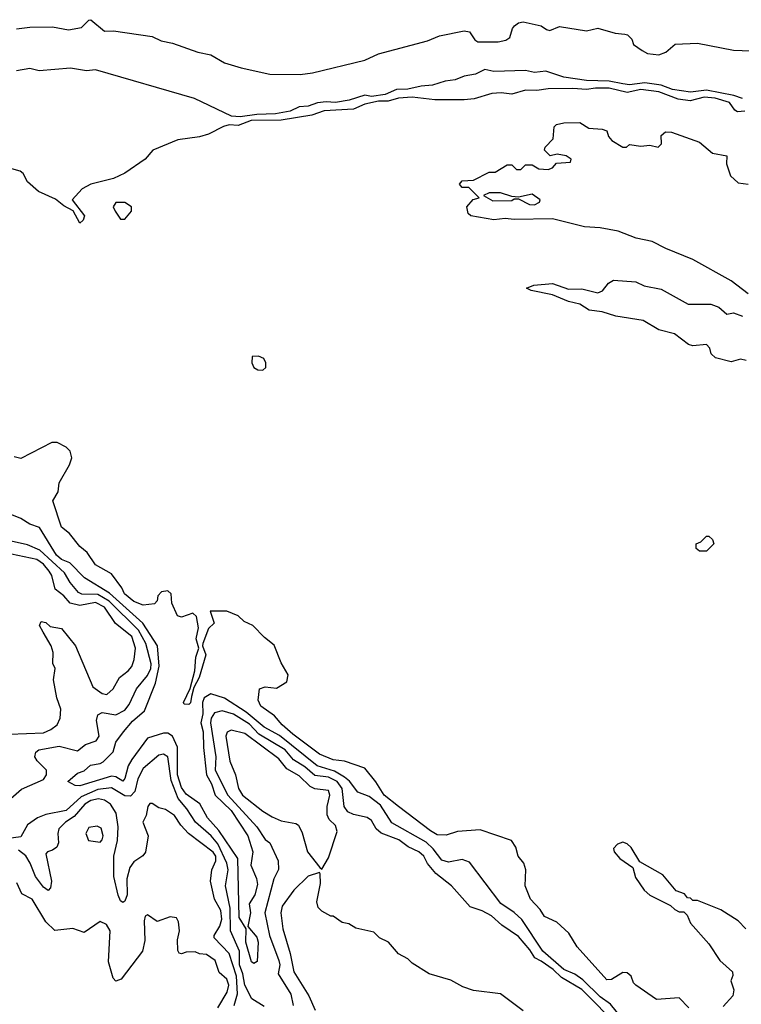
# Model space of a CAD drawing. Extents: x 2386423 to 2568864, y 578392 to 761999.
# Tile 242 of 256: x 2462040 to 2465229, y 690881 to 695231. Entities that reach past the tile are written whole.
import ezdxf

# ---------------------------------------------------------------- set-up
doc = ezdxf.new("R2010")
doc.units = 0

msp = doc.modelspace()

# ---------------------------------------------------------------- linework, layer by layer
at = {"layer": '0CON05XD'}
for points in [[(2462025, 695190.9), (2462085, 695198.7), (2462185, 695199.7), (2462255, 695187.3), (2462313.3, 695196.7), (2462345, 695230), (2462355, 695231.4), (2462415, 695180.7), (2462455, 695182.3), (2462625, 695157.2), (2462665, 695138.2), (2462715, 695127.7), (2462827.4, 695087.4), (2462885, 695075.9), (2462945, 695041.1), (2463018.5, 695018.5), (2463145, 694990), (2463279.9, 694989.9)], [(2463279.9, 694989.9), (2463333.6, 694996.4), (2463565, 695052.5), (2463625, 695080.8), (2463841.7, 695138.3), (2463895, 695160.8), (2464005, 695182), (2464028.3, 695178.3), (2464051.7, 695141.7), (2464065, 695134.2), (2464154.3, 695134.3), (2464189.1, 695140.9), (2464206.9, 695153.1), (2464217.9, 695192.1), (2464227.5, 695205), (2464245, 695218), (2464265, 695222.5), (2464344, 695205), (2464367.6, 695187.6), (2464383.6, 695183.6), (2464425, 695201.1), (2464545, 695181.8), (2464595, 695193.4), (2464671.8, 695171.8), (2464715, 695167.9), (2464725.7, 695165), (2464746, 695145), (2464752.3, 695122.3), (2464791.2, 695095), (2464815, 695081.9), (2464865, 695075.6), (2464895, 695088.6), (2464936.7, 695123.3), (2465035, 695127.3), (2465195, 695096.7), (2465385, 695088.8)], [(2465235, 694883.1), (2465196.6, 694896.6), (2465075, 694920), (2465005, 694910.8), (2464925, 694923.7), (2464875, 694942.6), (2464802.3, 694952.3), (2464735, 694943.3), (2464705, 694947.6), (2464645, 694959.1), (2464545, 694962.3), (2464445, 694977.1), (2464365, 695004.7), (2464315, 694997.6), (2464275, 695007.6), (2464135, 695002.5), (2464095, 695011.6), (2464055, 694990.3), (2464005, 694981.6), (2463965, 694965.4), (2463920.7, 694959.3), (2463865, 694941.8), (2463815, 694938.4), (2463754.8, 694924.8), (2463705, 694923.3), (2463655, 694900.2), (2463595, 694892.5), (2463565, 694897.3), (2463495.5, 694875.5), (2463435, 694865.3), (2463395, 694868.6), (2463356.4, 694863.6), (2463315, 694850), (2463275, 694846.2), (2463235, 694827.2), (2463170, 694815), (2463087.3, 694812.7), (2463015, 694801.9), (2462975.5, 694805.5), (2462812.5, 694882.5), (2462375, 695010), (2462335, 695006), (2462265, 695017.8), (2462125.4, 695005.4), (2462085, 695015.4), (2462025, 695004.8)], [(2465245, 694827.3), (2465212.5, 694825), (2465201.1, 694831.1), (2465176.9, 694865), (2465114.2, 694885), (2465065, 694889.3), (2465002.8, 694872.8), (2464950.3, 694880.3), (2464865, 694912.5), (2464785, 694922.4), (2464725, 694909), (2464645, 694929), (2464585, 694929.6), (2464545, 694922.5), (2464485, 694927.7), (2464375, 694925.5), (2464325, 694917.9), (2464275, 694920.3), (2464215, 694902.2), (2464168, 694908), (2464126.7, 694905), (2464048, 694882), (2464005, 694876.7), (2463875, 694876.9), (2463775, 694889.7), (2463714.8, 694885.2), (2463668.3, 694871.7), (2463625, 694870.9), (2463565, 694858.6), (2463515, 694836.4), (2463385, 694829.2), (2463330.6, 694809.4), (2463195, 694787.5), (2463063.5, 694786.5), (2463005, 694764.1), (2462965, 694766.4), (2462939.9, 694760.1), (2462875, 694725.7), (2462835, 694713.8), (2462739.1, 694700.9), (2462628.9, 694655), (2462594, 694615), (2462505, 694552.7), (2462455, 694530.4), (2462354.3, 694505), (2462316.2, 694483.8), (2462271.4, 694435), (2462325.7, 694365), (2462320, 694345), (2462305, 694332.5), (2462276.4, 694386.4), (2462235, 694409.6), (2462198.1, 694438.1), (2462123, 694473), (2462074.5, 694514.5), (2462055, 694552.5), (2462042.3, 694562.3), (2461985, 694578.7)], [(2465260.3, 694020.3), (2465185, 694077.1), (2465015, 694171.4), (2464895, 694220), (2464835, 694251.5), (2464765, 694266.5), (2464685, 694296.7), (2464605, 694312.2), (2464535.7, 694315.7), (2464395, 694352.2), (2464225, 694348.9), (2464185, 694353.3), (2464135, 694347.1), (2464033.8, 694365), (2464022, 694375), (2464016.7, 694405), (2464043.6, 694436.4), (2464070, 694445), (2464025, 694490), (2463995, 694490), (2463983.3, 694505), (2463995, 694520), (2464045, 694522.5), (2464115, 694557.5), (2464141.7, 694558.3), (2464195, 694590), (2464215, 694590), (2464235, 694570), (2464255, 694570), (2464275, 694590), (2464305, 694590), (2464335, 694572.5), (2464375, 694570), (2464395, 694577.5), (2464413, 694597), (2464475, 694602.5), (2464477.5, 694615), (2464455, 694630), (2464415, 694637.5), (2464385, 694630), (2464360, 694655), (2464361.7, 694668.3), (2464397.5, 694705), (2464401.7, 694758.3), (2464412.3, 694767.7), (2464445, 694776.2), (2464515, 694777.5), (2464555, 694752.5), (2464615, 694747.5), (2464635, 694740), (2464642.5, 694715), (2464657, 694697), (2464705, 694667.5), (2464721.7, 694668.3), (2464735, 694680), (2464785, 694672.5), (2464825, 694677.5), (2464861.7, 694668.3), (2464877, 694683), (2464875, 694720), (2464893.6, 694736.4), (2464920, 694735), (2465045, 694690), (2465102.3, 694642.3), (2465165, 694630), (2465163.3, 694595), (2465181.7, 694541.7), (2465215, 694510), (2465260, 694505)], [(2464315, 694414), (2464337.5, 694425), (2464340, 694435), (2464305, 694460), (2464245, 694447.5), (2464215, 694450), (2464165, 694466.7), (2464115, 694466.7), (2464090, 694455), (2464130.7, 694430.7), (2464215, 694432.5), (2464225, 694440), (2464245, 694440), (2464292.5, 694415), (2464315, 694414)], [(2462505, 694350), (2462534, 694385), (2462534.2, 694405), (2462505, 694424.4), (2462465, 694424.2), (2462453.5, 694405), (2462461.9, 694385), (2462485, 694350), (2462505, 694350)], [(2465250, 693725), (2465225, 693731.2), (2465185, 693720), (2465115, 693736.7), (2465096.7, 693755), (2465089.5, 693779.5), (2465075.9, 693795.9), (2465015, 693790), (2464996.4, 693796.4), (2464933.6, 693843.6), (2464865, 693861.2), (2464795, 693902), (2464675, 693920.8), (2464615, 693940.8), (2464557.3, 693947.3), (2464515, 693973.8), (2464465, 693986.7), (2464395, 694016.2), (2464300, 694035), (2464280, 694045), (2464312, 694058), (2464395, 694065.8), (2464465, 694041.2), (2464525, 694042), (2464595, 694023.8), (2464616.4, 694033.6), (2464642.3, 694067.7), (2464665, 694081.2), (2464763, 694073), (2464800, 694055), (2464875, 694041.2), (2464995, 693974), (2465095, 693973.8), (2465130.5, 693960.5), (2465165, 693930), (2465195, 693936), (2465235, 693921.2)], [(2463115, 693682.5), (2463128, 693695), (2463127.5, 693715), (2463118.8, 693735), (2463095, 693744), (2463066.7, 693743.3), (2463065.7, 693715), (2463074.2, 693695), (2463092.5, 693685), (2463115, 693682.5)], [(2464997.5, 690865), (2464955, 690910), (2464855, 690902.5), (2464762.5, 690965), (2464752.5, 690975), (2464742.5, 691005), (2464725, 691020), (2464705, 691021.2), (2464655, 690990), (2464635, 690988.8), (2464503.8, 691135), (2464466.7, 691195), (2464414.3, 691244.3), (2464358.8, 691268.8), (2464340.2, 691300.2), (2464297.1, 691345), (2464274.3, 691405), (2464276.2, 691475), (2464267.5, 691505), (2464242.5, 691535), (2464232.5, 691575), (2464213.9, 691603.9), (2464075, 691651.4), (2463975, 691644.2), (2463925, 691628.6), (2463885, 691630), (2463855, 691646.9), (2463714.4, 691755), (2463650.9, 691805), (2463614.5, 691864.5), (2463565, 691924), (2463475, 691955.8), (2463425, 691961.5), (2463365, 691986.4), (2463246.9, 692075), (2463200, 692115), (2463165.7, 692155.7), (2463105, 692197.5), (2463093.3, 692225), (2463100, 692275), (2463125, 692283.3), (2463175, 692277.5), (2463220, 692305), (2463227, 692337), (2463195, 692390), (2463165, 692467.5), (2463121.7, 692501.7), (2463070, 692555), (2463031.7, 692571.7), (2463005, 692597.5), (2462955, 692617.5), (2462881.7, 692618.3), (2462898.8, 692565), (2462875, 692541.2), (2462850, 692475), (2462848, 692465), (2462862.9, 692425), (2462832.9, 692325), (2462808.9, 692281.1), (2462798.5, 692241.5), (2462795, 692213.3), (2462786.7, 692205), (2462766.7, 692206.7), (2462763.8, 692215), (2462793.1, 692276.9), (2462813.5, 692355), (2462818.5, 692415), (2462831.4, 692455), (2462819.5, 692495), (2462830.8, 692545), (2462821.1, 692595), (2462805, 692608.8), (2462755, 692591.1), (2462737.9, 692597.9), (2462712.9, 692652.9), (2462710, 692695), (2462695, 692707.5), (2462667, 692703), (2462650, 692685), (2462647, 692663), (2462635, 692650), (2462585, 692643.8), (2462545, 692661.4), (2462502.5, 692695), (2462491.5, 692721.5), (2462445, 692783.3), (2462375, 692822.5), (2462337.6, 692877.6), (2462305, 692904.2), (2462260.7, 692960.7), (2462225, 692989.2), (2462186.2, 693105), (2462210, 693145), (2462213.8, 693185), (2462260, 693265), (2462270, 693295), (2462262.5, 693325), (2462245, 693343.3), (2462205, 693362.5), (2462182.5, 693362.5), (2462045, 693292.5), (2462015, 693299.2)], [(2464695, 690826.7), (2464651.5, 690881.5), (2464605, 690913.5), (2464528.9, 690988.9), (2464493.6, 691013.6), (2464445, 691035.3), (2464352.3, 691115), (2464258.8, 691255), (2464225, 691286.5), (2464166.6, 691326.6), (2464028.3, 691508.3), (2463995, 691520), (2463935, 691509.4), (2463905, 691518.1), (2463868, 691568), (2463837.1, 691597.1), (2463685, 691682.7), (2463635, 691760.7), (2463585, 691799.5), (2463535, 691817.8), (2463497, 691867), (2463475, 691884.8), (2463430.7, 691910.7), (2463355, 691935.2), (2463188.2, 692068.2), (2463121.1, 692105), (2463041.2, 692171.2), (2462945, 692233.8), (2462885, 692252.7), (2462855, 692235.6), (2462847.4, 692215), (2462849.4, 692165), (2462840.8, 692125), (2462850.9, 692085), (2462851.9, 692015), (2462865.5, 691895.5), (2462887.1, 691855), (2462903.8, 691805), (2462975, 691737.1), (2463047.6, 691625), (2463070, 691555), (2463061.5, 691495), (2463086.5, 691436.5), (2463090.6, 691410.6), (2463078.5, 691365), (2463054.7, 691325), (2463059.3, 691285), (2463048.6, 691225), (2463087.3, 691177.3), (2463094.1, 691155), (2463089.3, 691070.7), (2463075, 691061.2), (2463065, 691068.8), (2463040, 691155), (2463041.4, 691215), (2463010, 691265), (2463003.8, 691525), (2462919.3, 691649.3), (2462869.5, 691705), (2462836.4, 691766.4), (2462775, 691810), (2462755, 691839.5), (2462737.5, 691895), (2462737.1, 692017.1), (2462715.9, 692065.9), (2462695, 692079.5), (2462675, 692079.6), (2462605, 692057.5), (2462535, 691962), (2462519.1, 691935), (2462505, 691878), (2462495, 691867.5), (2462465, 691885.4), (2462445, 691888.9), (2462305, 691845.7), (2462285, 691848), (2462253.3, 691865), (2462295, 691901.9), (2462325, 691913.1), (2462353.1, 691936.9), (2462395.8, 691944.2), (2462408.3, 691951.7), (2462453, 691997), (2462465, 692038.8), (2462498.5, 692085), (2462538.3, 692131.7), (2462592, 692178), (2462639.5, 692300.5), (2462656.5, 692375), (2462648.3, 692465), (2462583.8, 692565), (2462437.3, 692697.3), (2462325.6, 692765), (2462261.9, 692831.9), (2462225, 692846.8), (2462202.7, 692865), (2462127.7, 692987.7), (2462085, 693002.5), (2462045, 693027.5), (2462005, 693042.9)], [(2461955, 691750), (2462048.5, 691831.5), (2462145, 691874.5), (2462158.6, 691895), (2462158, 691915), (2462116.6, 691956.6), (2462107.3, 691975), (2462110.5, 691995), (2462124, 692005), (2462215, 692020.9), (2462295, 692001.2), (2462330.7, 692029.3), (2462378, 692045), (2462390.5, 692065), (2462379.6, 692135), (2462385, 692160), (2462405, 692169.5), (2462465, 692160), (2462505, 692180.8), (2462523.8, 692205), (2462555.6, 692275), (2462605, 692333.3), (2462619.5, 692365), (2462620.2, 692385), (2462597.7, 692475), (2462564.6, 692534.6), (2462435, 692661.9), (2462385, 692691.6), (2462315, 692693.7), (2462299.7, 692699.7), (2462262.4, 692745), (2462237.2, 692787.2), (2462128.2, 692888.2), (2462075, 692911.5), (2461975, 692933.8)], [(2465075, 692882.5), (2465045, 692882.5), (2465030, 692895), (2465030, 692915), (2465050, 692925), (2465075, 692950), (2465085, 692950), (2465102.5, 692935), (2465107.5, 692915), (2465075, 692882.5)], [(2461995, 692074), (2462145, 692080.8), (2462177.5, 692095), (2462205, 692116), (2462219.2, 692145), (2462222, 692185), (2462203.8, 692235), (2462188.8, 692315), (2462196.7, 692365), (2462187, 692387), (2462188, 692435), (2462178.8, 692465), (2462143.3, 692525), (2462126.7, 692555), (2462135, 692572.5), (2462155, 692567.5), (2462175, 692550), (2462225, 692541.2), (2462286.9, 692465), (2462363.3, 692283.3), (2462405, 692254.4), (2462425, 692249.2), (2462452.5, 692275), (2462480.8, 692325), (2462520, 692355), (2462535, 692374), (2462546.2, 692405), (2462551.1, 692455), (2462535.5, 692505.5), (2462463.3, 692563.3), (2462414.6, 692635), (2462375, 692655.8), (2462305, 692643.1), (2462262.9, 692652.9), (2462235, 692685.6), (2462196.2, 692715), (2462181.8, 692775), (2462170.8, 692795), (2462144.6, 692825), (2462115, 692846.6), (2461975, 692876)], [(2464689.5, 690779.5), (2464525, 690946.6), (2464435, 690999.6), (2464397.6, 691035), (2464345, 691071.8), (2464316.7, 691086.7), (2464295, 691121.8), (2464245, 691180), (2464170.7, 691230.7), (2464125, 691272.1), (2464084.5, 691294.5), (2464031.2, 691311.2), (2463948.6, 691405), (2463879.1, 691459.1), (2463843, 691503), (2463825.7, 691535), (2463803.8, 691555), (2463756.9, 691576.9), (2463715, 691608.1), (2463637.5, 691637.5), (2463615.6, 691655.6), (2463595, 691692.5), (2463575, 691706.7), (2463515, 691719.4), (2463490.6, 691730.6), (2463473.3, 691755), (2463464.8, 691835), (2463442.4, 691865), (2463405, 691884.4), (2463345, 691892.3), (2463300.7, 691930.7), (2463250.6, 691960.6), (2463212.7, 692005), (2463096.5, 692075), (2463055, 692118.4), (2462985, 692163.2), (2462935, 692177.7), (2462901.4, 692168.6), (2462886.1, 692145), (2462882.5, 692125), (2462907.3, 691975), (2462903.2, 691915), (2462959.7, 691805), (2463087.3, 691665), (2463125, 691608.6), (2463145, 691594.2), (2463182.3, 691515), (2463184, 691476), (2463163.2, 691435), (2463123.2, 691285), (2463144.1, 691185), (2463185.8, 691075), (2463189.3, 691055), (2463182.5, 691015), (2463237.7, 690925), (2463247.9, 690875)], [(2463375, 691477.5), (2463405, 691528), (2463442.9, 691645), (2463435, 691671.2), (2463407.5, 691697.5), (2463398.3, 691718.3), (2463398.1, 691755), (2463410, 691805), (2463405, 691825.6), (2463345, 691832.5), (2463323.3, 691843.3), (2463275, 691890.9), (2463221.2, 691921.2), (2463184.5, 691965), (2463035, 692076.7), (2462975, 692092.2), (2462956.5, 692083.5), (2462950.9, 692065), (2462968.2, 691955), (2462994.1, 691894.1), (2463007.5, 691835), (2463024.6, 691805), (2463114, 691734), (2463155, 691709.1), (2463195, 691691.9), (2463259.7, 691679.7), (2463272, 691672), (2463288.8, 691638.8), (2463311.9, 691555), (2463365.9, 691485.9), (2463375, 691477.5)], [(2463120.6, 690870.6), (2463065.3, 690905.3), (2463035.6, 690965.6), (2463026.2, 691015), (2463010.9, 691055), (2463011.5, 691115), (2462972, 691205), (2462969.4, 691305), (2462948.9, 691405), (2462961, 691475), (2462955.6, 691505), (2462915, 691590.5), (2462886.3, 691625), (2462817.3, 691685), (2462779.2, 691745), (2462739.7, 691789.7), (2462709.8, 691870.2), (2462694.1, 691974.1), (2462675, 691986.4), (2462655, 691981.2), (2462585, 691923.5), (2462562.5, 691877.5), (2462549.4, 691820.6), (2462529.2, 691800.8), (2462505, 691801.8), (2462445, 691836.7), (2462385, 691830.3), (2462312.2, 691797.8), (2462245, 691737.6), (2462155, 691719.6), (2462118.1, 691705), (2462075, 691673.3), (2462045, 691621.1), (2461933.9, 691606.1)], [(2462987.1, 690875), (2463002.7, 690927.3), (2462998.2, 691005), (2462965.3, 691105), (2462900, 691175), (2462899.5, 691185), (2462925, 691226.7), (2462933.3, 691256.7), (2462929.5, 691295), (2462901.3, 691345), (2462882.5, 691425), (2462888.9, 691475), (2462907.1, 691515), (2462906.2, 691535), (2462895, 691553.6), (2462786.2, 691636.2), (2462751.7, 691671.7), (2462724, 691715), (2462685, 691741.2), (2462655, 691748.8), (2462625, 691768.8), (2462615, 691768.8), (2462606, 691755), (2462599.2, 691715), (2462583.8, 691685), (2462607.3, 691625), (2462596.5, 691553.5), (2462583.5, 691536.5), (2462545, 691510.6), (2462527.1, 691485), (2462513.8, 691435), (2462514.4, 691365), (2462505, 691336.7), (2462495, 691330), (2462485, 691337.5), (2462475, 691363.3), (2462456.5, 691445), (2462456.2, 691535), (2462471.6, 691605), (2462474.8, 691664.8), (2462465.7, 691725.7), (2462441.2, 691765), (2462415, 691782.4), (2462388.8, 691788.8), (2462355, 691781.9), (2462327.5, 691765), (2462279.9, 691710.1), (2462241.8, 691685), (2462213.5, 691656.5), (2462208.4, 691635), (2462211.8, 691595), (2462204.2, 691575.8), (2462185, 691561.5), (2462163.3, 691555), (2462156, 691545), (2462180.6, 691425), (2462175.7, 691395), (2462165, 691384), (2462145, 691398.1), (2462110.4, 691445), (2462086.6, 691505), (2462066.9, 691536.9), (2462035, 691562.1)], [(2462395, 691596.7), (2462405, 691607.5), (2462409.4, 691625), (2462399.3, 691659.3), (2462382.7, 691667.3), (2462345, 691662), (2462331.9, 691635), (2462344.2, 691604.2), (2462395, 691596.7)], [(2465248.8, 691215), (2465215, 691250), (2465138.3, 691298.3), (2465035, 691340), (2465015, 691340), (2465005, 691350), (2464991.7, 691351.7), (2464978.3, 691368.3), (2464941.7, 691381.7), (2464883, 691453), (2464780.7, 691510.7), (2464743, 691573), (2464725, 691590), (2464705, 691596.7), (2464681.7, 691588.3), (2464665, 691570), (2464666.7, 691555), (2464692.5, 691525), (2464750, 691485), (2464761.7, 691441.7), (2464800, 691385), (2464825, 691363.3), (2464917, 691317), (2464935, 691300), (2464955, 691290), (2464975, 691290), (2464990, 691275), (2465005, 691240), (2465085, 691147.5), (2465134.2, 691074.2), (2465190, 691025), (2465191.7, 691008.3), (2465182.5, 690985), (2465196.7, 690945), (2465192.3, 690917.7), (2465149.2, 690870.8)], [(2464265, 690852.5), (2464165, 690927.5), (2464045, 690942.5), (2463998.3, 690958.3), (2463945, 690987.5), (2463850, 691015), (2463775, 691062.5), (2463755, 691082.5), (2463713.6, 691103.6), (2463670, 691155), (2463630, 691175), (2463605, 691200), (2463525, 691217.5), (2463495, 691236.7), (2463465, 691242.5), (2463425, 691270), (2463415, 691270), (2463375, 691292.5), (2463359.3, 691309.3), (2463352.9, 691332.9), (2463368.8, 691415), (2463368, 691458), (2463365, 691462.5), (2463315, 691447.1), (2463252, 691385), (2463200.5, 691315), (2463193.9, 691285), (2463202.4, 691215), (2463235.9, 691105), (2463251.5, 691025), (2463318, 690918), (2463346.2, 690855)], [(2462916.2, 690865), (2462957.5, 690935), (2462964.6, 690965), (2462955, 690991.4), (2462920.8, 691020.8), (2462904.3, 691075), (2462865, 691101.2), (2462835, 691103.8), (2462815, 691113.3), (2462775, 691111.2), (2462755, 691103.3), (2462745, 691107.5), (2462739.3, 691119.3), (2462738, 691165), (2462745.8, 691205), (2462741.2, 691245), (2462733, 691263), (2462705, 691266.7), (2462647, 691247), (2462605, 691276.7), (2462595, 691270), (2462590.5, 691249.5), (2462593, 691163), (2462581.9, 691115), (2462487.7, 690992.3), (2462465, 690983.3), (2462453, 690997), (2462431.7, 691068.3), (2462440, 691205), (2462423.6, 691233.6), (2462395, 691246), (2462325, 691198.8), (2462275, 691216.2), (2462195, 691207.5), (2462155.4, 691245.4), (2462095, 691346), (2462049.2, 691369.2), (2462027.6, 691417.6)]]:
    msp.add_lwpolyline(points, dxfattribs=at)

doc.saveas('drawing.dxf')
